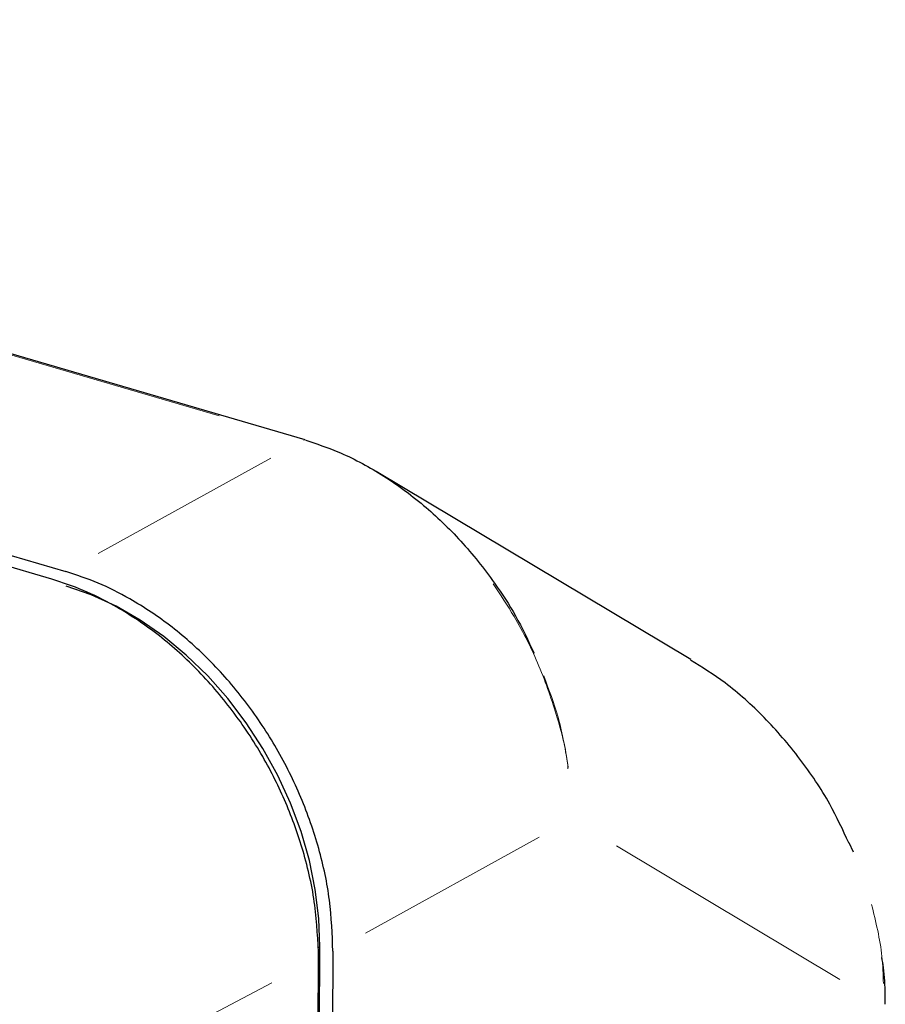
# Model space of a CAD drawing. Header units: millimetres. Extents: x 0 to 4205, y 0 to 2970.
# Tile 23 of 85: x 1612 to 1718, y 1115 to 1235. Entities that reach past the tile are written whole.
import ezdxf

# ---------------------------------------------------------------- set-up
doc = ezdxf.new("R2010")
doc.units = ezdxf.units.MM
doc.header["$LTSCALE"] = 5

msp = doc.modelspace()

# ---------------------------------------------------------------- linework, layer by layer
at = {"color": 7, "linetype": 'Continuous', "lineweight": 25}
for p, q in [((1647.15, 1183.96), (1472.72, 1235.01)), ((1470.81, 1211.09), (1618.09, 1167.99)), ((1616.39, 1167.06), (1486.55, 1205.06)), ((1693.94, 1157.3), (1655.76, 1180.14)), ((1713.7, 1133.88), (1713.18, 1135.05)), ((1648.83, 1102.74), (1648.93, 1122.41)), ((1650.5, 1121.88), (1650.41, 1104.08)), ((1648.68, 1103.14), (1648.77, 1121))]:
    msp.add_line(p, q, dxfattribs=at)
at = {"color": 8, "linetype": 'Continuous', "lineweight": 18}
for p, q in [((1636.71, 1186.9), (1482.79, 1231.95)), ((1646.9, 1183.92), (1646.89, 1183.92)), ((1642.97, 1181.74), (1622.02, 1170.16)), ((1675.53, 1135.72), (1654.46, 1124.07)), ((1712.05, 1118.42), (1684.93, 1134.65)), ((1648.89, 1122.39), (1648.71, 1122.29)), ((1613.93, 1102.67), (1643.08, 1118.01))]:
    msp.add_line(p, q, dxfattribs=at)
at = {"color": 7, "linetype": 'Continuous', "lineweight": 25, "flags": 128}
msp.add_lwpolyline([(1648.93, 1122.41), (1648.8, 1125.86), (1648.37, 1129.36), (1647.65, 1132.88), (1646.64, 1136.39), (1645.36, 1139.85), (1643.81, 1143.23), (1642.01, 1146.5), (1639.98, 1149.62), (1637.74, 1152.57), (1635.31, 1155.32), (1632.71, 1157.83), (1629.97, 1160.09), (1627.12, 1162.08), (1624.18, 1163.77), (1621.17, 1165.15), (1618.14, 1166.21)], dxfattribs=at)
at = {"color": 8, "linetype": 'Continuous', "lineweight": 18}
for centre, radius, start, end in [((1647.06, 1183.68), 0.293, 79.8691, 106.9992), ((1647.08, 1183.66), 0.302, 69.1777, 106.6467)]:
    msp.add_arc(centre, radius, start, end, dxfattribs=at)
at = {"color": 7, "linetype": 'Continuous', "lineweight": 25}
for points, knots in [([(1647.23, 1183.93), (1648.52, 1183.5), (1651.61, 1182.47), (1656.46, 1179.88), (1661.5, 1176.22), (1666.15, 1171.75), (1669.82, 1167.15), (1672.82, 1162.56), (1674.2, 1159.6), (1674.92, 1158.07)], [0, 0, 0, 0, 0.116086, 0.277184, 0.442888, 0.600049, 0.761482, 0.876235, 1, 1, 1, 1]), ([(1650.5, 1121.88), (1650.42, 1123.94), (1650.27, 1128.04), (1648.91, 1134.36), (1646.75, 1140.58), (1643.79, 1146.55), (1640.11, 1152.1), (1635.82, 1157.09), (1631.04, 1161.36), (1626.36, 1164.49), (1622.01, 1166.68), (1619.4, 1167.55), (1618.09, 1167.99)], [0, 0, 0, 0, 0.105841, 0.211681, 0.317522, 0.423363, 0.529203, 0.635044, 0.740885, 0.846726, 0.923363, 1, 1, 1, 1]), ([(1648.77, 1121), (1648.68, 1123.15), (1648.51, 1127.44), (1647.07, 1133.84), (1644.9, 1139.92), (1642.03, 1145.7), (1638.38, 1151.2), (1634.04, 1156.24), (1629.18, 1160.55), (1624.5, 1163.65), (1620.2, 1165.79), (1617.66, 1166.64), (1616.39, 1167.06)], [0, 0, 0, 0, 0.110744, 0.221492, 0.321792, 0.4221, 0.529354, 0.636614, 0.743864, 0.851113, 0.925558, 1, 1, 1, 1]), ([(1713.14, 1135.02), (1712.4, 1136.61), (1710.74, 1140.19), (1707.25, 1145.35), (1702.96, 1150.32), (1698.46, 1154.4), (1695.32, 1156.35), (1693.9, 1157.23)], [0, 0, 0, 0, 0.1715377, 0.3861455, 0.6068546, 0.8225064, 1, 1, 1, 1]), ([(1717.55, 1115.42), (1717.55, 1115.81), (1717.57, 1117.29), (1717.44, 1119.19), (1717.21, 1120.71), (1717.15, 1121.11)], [0, 0, 0, 0, 0.2093915, 0.7921889, 1, 1, 1, 1])]:
    msp.add_open_spline(points, degree=3, knots=knots, dxfattribs=at)
at = {"color": 8, "linetype": 'Continuous', "lineweight": 18}
for points, knots in [([(1679.04, 1144.03), (1679.04, 1144.03), (1678.89, 1146.07), (1677.79, 1150.31), (1675.66, 1156.54), (1672.94, 1162.01), (1670.82, 1165.18), (1669.95, 1166.49)], [0, 0, 0, 0, 0.0010577, 0.2656977, 0.537623, 0.8095478, 1, 1, 1, 1]), ([(1676.1, 1155.3), (1676.73, 1153.64), (1678.12, 1149.97), (1678.74, 1146.22), (1679.08, 1144.17)], [0, 0, 0, 0, 0.452609, 1, 1, 1, 1]), ([(1717.33, 1117.96), (1717.3, 1119.04), (1717.2, 1122.21), (1716.41, 1125.44), (1715.89, 1127.55)], [0, 0, 0, 0, 0.344141, 1, 1, 1, 1])]:
    msp.add_open_spline(points, degree=3, knots=knots, dxfattribs=at)

doc.saveas('drawing.dxf')
